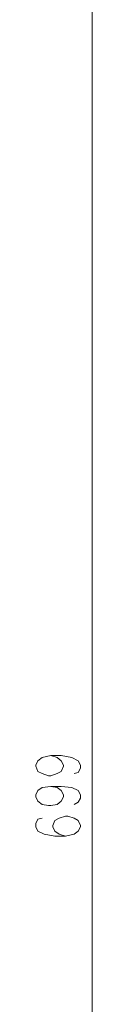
# Model space of a CAD drawing. Header units: inches. Extents: x 1504 to 12593, y -807 to 3183.
# Tile 90 of 256: x 3235 to 3257, y 1149 to 1540. Entities that reach past the tile are written whole.
import ezdxf

# ---------------------------------------------------------------- set-up
doc = ezdxf.new("R2010")
doc.units = ezdxf.units.IN
doc.header["$MEASUREMENT"] = 0
doc.layers.add('at_Entity', color=7, linetype='Continuous')

msp = doc.modelspace()

# ---------------------------------------------------------------- linework, layer by layer
at = {"layer": 'at_Entity', "color": 7, "lineweight": 15}
for p, q in [((3257.26, 888.47), (3257.26, 1574.45)), ((3234.89, 1243.71), (3235.73, 1245.4)), ((3235.73, 1245.4), (3237.4, 1246.67)), ((3237.4, 1246.67), (3240.8, 1247.51)), ((3240.8, 1247.51), (3243.31, 1246.67)), ((3240.8, 1247.51), (3244.99, 1247.51)), ((3243.31, 1246.67), (3244.99, 1245.4)), ((3244.99, 1247.51), (3249.23, 1246.67)), ((3244.99, 1245.4), (3245.82, 1243.71)), ((3249.23, 1246.67), (3251.74, 1245.4)), ((3251.74, 1245.4), (3252.63, 1243.71)), ((3234.89, 1243.29), (3234.89, 1243.71)), ((3235.73, 1241.18), (3234.89, 1243.29)), ((3237.4, 1240.33), (3235.73, 1241.18)), ((3239.91, 1239.49), (3237.4, 1240.33)), ((3243.31, 1240.33), (3240.8, 1239.49)), ((3244.99, 1241.18), (3243.31, 1240.33)), ((3245.82, 1243.29), (3244.99, 1241.18)), ((3245.82, 1243.71), (3245.82, 1243.29)), ((3251.74, 1240.75), (3250.06, 1240.33)), ((3252.63, 1242.44), (3251.74, 1240.75)), ((3252.63, 1243.71), (3252.63, 1242.44)), ((3240.8, 1239.49), (3239.91, 1239.49)), ((3234.89, 1231.88), (3235.73, 1233.57)), ((3235.73, 1233.57), (3237.4, 1234.84)), ((3237.4, 1234.84), (3240.8, 1235.26)), ((3240.8, 1235.26), (3243.31, 1234.84)), ((3240.8, 1235.26), (3244.99, 1235.26)), ((3243.31, 1234.84), (3244.99, 1233.57)), ((3244.99, 1235.26), (3249.23, 1234.84)), ((3244.99, 1233.57), (3245.82, 1231.88)), ((3249.23, 1234.84), (3251.74, 1233.57)), ((3251.74, 1233.57), (3252.63, 1231.88)), ((3234.89, 1231.04), (3234.89, 1231.88)), ((3235.73, 1229.35), (3234.89, 1231.04)), ((3237.4, 1228.08), (3235.73, 1229.35)), ((3244.99, 1229.35), (3243.31, 1228.08)), ((3245.82, 1231.04), (3244.99, 1229.35)), ((3245.82, 1231.88), (3245.82, 1231.04)), ((3251.74, 1228.93), (3250.06, 1228.08)), ((3252.63, 1230.62), (3251.74, 1228.93)), ((3252.63, 1231.88), (3252.63, 1230.62)), ((3239.91, 1227.66), (3237.4, 1228.08)), ((3240.8, 1227.66), (3239.91, 1227.66)), ((3243.31, 1228.08), (3240.8, 1227.66)), ((3235.73, 1222.17), (3234.89, 1220.48)), ((3234.89, 1220.48), (3234.89, 1219.21)), ((3237.4, 1222.59), (3235.73, 1222.17)), ((3242.48, 1221.75), (3241.64, 1219.64)), ((3244.15, 1222.59), (3242.48, 1221.75)), ((3246.72, 1223.44), (3244.15, 1222.59)), ((3247.55, 1223.44), (3246.72, 1223.44)), ((3250.06, 1222.59), (3247.55, 1223.44)), ((3251.74, 1221.75), (3250.06, 1222.59)), ((3252.63, 1219.64), (3251.74, 1221.75)), ((3234.89, 1219.21), (3235.73, 1217.52)), ((3235.73, 1217.52), (3238.24, 1216.26)), ((3241.64, 1219.64), (3241.64, 1219.21)), ((3241.64, 1219.21), (3242.48, 1217.52)), ((3242.48, 1217.52), (3244.15, 1216.26)), ((3250.06, 1216.26), (3251.74, 1217.52)), ((3251.74, 1217.52), (3252.63, 1219.21)), ((3252.63, 1219.21), (3252.63, 1219.64)), ((3238.24, 1216.26), (3242.48, 1215.41)), ((3242.48, 1215.41), (3246.72, 1215.41)), ((3244.15, 1216.26), (3246.72, 1215.41)), ((3246.72, 1215.41), (3250.06, 1216.26))]:
    msp.add_line(p, q, dxfattribs=at)

doc.saveas('drawing.dxf')
